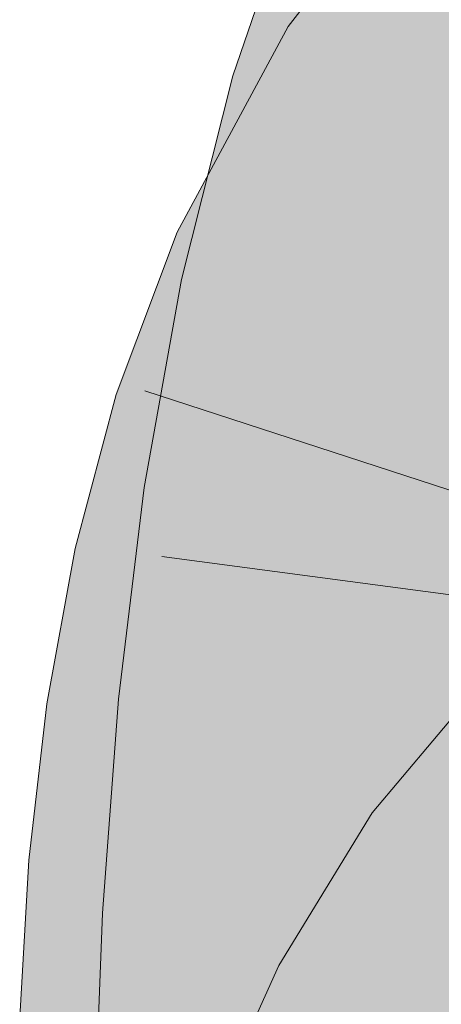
# Model space of a CAD drawing. Extents: x -620 to 3480, y 62 to 1107.
# Tile 159 of 256: x 207.76 to 207.882, y 738.139 to 738.424. Entities that reach past the tile are written whole.
import ezdxf

# ---------------------------------------------------------------- set-up
doc = ezdxf.new("R2010")
doc.units = 0
doc.layers.get('0').update_dxf_attribs({"lineweight": 35})
doc.layers.add('E_Leerrohr 25-A06G9GVN8I', color=7, linetype='Continuous', lineweight=9, true_color=0xff8000)
doc.layers.add('E_Leerrohr 25-Shading', color=7, linetype='Continuous', lineweight=9, true_color=0xff8000)

# ---------------------------------------------------------------- blocks, each defined once
blk = doc.blocks.new('Shading-A06G9GDR8I', base_point=(183.33435, 736.5506))
at = {"layer": 'E_Leerrohr 25-Shading', "color": 43, "true_color": 0xd7ab7f}
for points in [[(207.88519, 738.42426), (207.90753, 738.45319), (207.83757, 738.42236), (207.88046, 738.47778)], [(207.86919, 738.45447), (207.84134, 738.46558), (207.83792, 738.40326), (207.82159, 738.40808)], [(207.8567, 738.39771), (207.87534, 738.45203), (207.83792, 738.40326), (207.86919, 738.45447)], [(207.88519, 738.42426), (207.83757, 738.42236), (207.8593, 738.40826)], [(207.8683, 738.40247), (207.88519, 738.42426), (207.8593, 738.40826)], [(207.81064, 738.36035), (207.8593, 738.40826), (207.83473, 738.41711), (207.83757, 738.42236)], [(207.83473, 738.41711), (207.80545, 738.36279), (207.80934, 738.36096)], [(207.81064, 738.36035), (207.83473, 738.41711), (207.80934, 738.36096)], [(207.81305, 738.35925), (207.8593, 738.40826), (207.81683, 738.36646)], [(207.81305, 738.35925), (207.83864, 738.34729), (207.8593, 738.40826), (207.8683, 738.40247)], [(207.82071, 738.4046), (207.83792, 738.40326), (207.82159, 738.40808)], [(207.81712, 738.37817), (207.82071, 738.4046), (207.81432, 738.37921)], [(207.81732, 738.37805), (207.82071, 738.4046), (207.81711, 738.37811)], [(207.82071, 738.4046), (207.81732, 738.37805), (207.83792, 738.40326), (207.82547, 738.37494)], [(207.82692, 738.37439), (207.83792, 738.40326), (207.82547, 738.37494)], [(207.83792, 738.40326), (207.82692, 738.37439), (207.8567, 738.39771), (207.84875, 738.36615)], [(207.81299, 738.34772), (207.81712, 738.37817), (207.80672, 738.34906), (207.81432, 738.37921)], [(207.81299, 738.34772), (207.81346, 738.34766), (207.81711, 738.37811), (207.81732, 738.37805)], [(207.81732, 738.37805), (207.81346, 738.34766), (207.82547, 738.37494)], [(207.81895, 738.36011), (207.81648, 738.34698), (207.82547, 738.37494), (207.82692, 738.37439)], [(207.82692, 738.37439), (207.81648, 738.34698), (207.84875, 738.36615), (207.84251, 738.34143)], [(207.81064, 738.36035), (207.81305, 738.35925), (207.81683, 738.36646)], [(207.81064, 738.36035), (207.80545, 738.36279), (207.7968, 738.33978)], [(207.7968, 738.33978), (207.80356, 738.33063), (207.81064, 738.36035), (207.81305, 738.35925)], [(207.80356, 738.33063), (207.82268, 738.30475), (207.81305, 738.35925), (207.83864, 738.34729)], [(207.81346, 738.34766), (207.81648, 738.34698), (207.81895, 738.36011)], [(207.81346, 738.34766), (207.80672, 738.34906), (207.7968, 738.29395)], [(207.7968, 738.29395), (207.81053, 738.28986), (207.81346, 738.34766), (207.81648, 738.34698)], [(207.81053, 738.28986), (207.83209, 738.28339), (207.81648, 738.34698), (207.84251, 738.34143)], [(207.78778, 738.31573), (207.79759, 738.31262), (207.7968, 738.33978), (207.80356, 738.33063)], [(207.79759, 738.31262), (207.82268, 738.30475), (207.80356, 738.33063)], [(207.77591, 738.27118), (207.79077, 738.2793), (207.78778, 738.31573), (207.79759, 738.31262)], [(207.79077, 738.2793), (207.82019, 738.29535), (207.79759, 738.31262), (207.82268, 738.30475)], [(207.80585, 738.26453), (207.82019, 738.29535), (207.78854, 738.26837), (207.79077, 738.2793)], [(207.80914, 738.26379), (207.81165, 738.26324), (207.8168, 738.28809), (207.82019, 738.29535)], [(207.79588, 738.28882), (207.8102, 738.28668), (207.7968, 738.29395), (207.81053, 738.28986)], [(207.8102, 738.28668), (207.83209, 738.28339), (207.81053, 738.28986)], [(207.8102, 738.28668), (207.79588, 738.28882), (207.80797, 738.22565), (207.78844, 738.22754)], [(207.80585, 738.26453), (207.80914, 738.26379), (207.8168, 738.28809)], [(207.82487, 738.224), (207.83209, 738.28339), (207.80797, 738.22565), (207.8102, 738.28668)], [(207.79077, 738.2793), (207.77591, 738.27118), (207.78854, 738.26837)], [(207.80585, 738.26453), (207.77591, 738.27118), (207.79265, 738.22253), (207.76772, 738.2262)], [(207.80392, 738.22089), (207.81165, 738.26324), (207.79265, 738.22253), (207.80585, 738.26453)], [(207.92293, 738.21051), (207.8967, 738.23602), (207.89168, 738.17328), (207.86192, 738.19458)], [(207.80797, 738.22565), (207.78844, 738.22754), (207.80904, 738.16412), (207.78378, 738.16553)], [(207.79265, 738.22253), (207.76772, 738.2262), (207.78413, 738.17908), (207.76254, 738.18097)], [(207.82033, 738.16345), (207.82487, 738.224), (207.80904, 738.16412), (207.80797, 738.22565)], [(207.79901, 738.1778), (207.80392, 738.22089), (207.78413, 738.17908), (207.79265, 738.22253)], [(207.88519, 738.16266), (207.89168, 738.17328), (207.83487, 738.15039), (207.86192, 738.19458)], [(207.78413, 738.17908), (207.76254, 738.18097), (207.77968, 738.1347), (207.75986, 738.13544)], [(207.79645, 738.13409), (207.79901, 738.1778), (207.77968, 738.1347), (207.78413, 738.17908)], [(207.7814, 738.10205), (207.81023, 738.1449), (207.78378, 738.16553), (207.80904, 738.16412)], [(207.81023, 738.1449), (207.82019, 738.15973), (207.80904, 738.16412), (207.82033, 738.16345)], [(207.88519, 738.16266), (207.83487, 738.15039), (207.85674, 738.13867)], [(207.86711, 738.13306), (207.88519, 738.16266), (207.85674, 738.13867)], [(207.81647, 738.1015), (207.82019, 738.15973), (207.81288, 738.10156), (207.81023, 738.1449)], [(207.81801, 738.1015), (207.82019, 738.15973), (207.81647, 738.1015)], [(207.85674, 738.13867), (207.83487, 738.15039), (207.83215, 738.10876), (207.81851, 738.11407)], [(207.80981, 738.14429), (207.7814, 738.10205), (207.81149, 738.10156)], [(207.81288, 738.10156), (207.81023, 738.1449), (207.81149, 738.10156), (207.80981, 738.14429)]]:
    blk.add_solid(points, dxfattribs=at)
at = {"layer": 'E_Leerrohr 25-Shading', "color": 31, "true_color": 0xfabd7f}
for points in [[(207.8567, 738.39771), (207.85767, 738.39746), (207.87534, 738.45203), (207.87682, 738.44751)], [(207.85767, 738.39746), (207.89694, 738.3858), (207.87682, 738.44751)], [(207.87682, 738.44751), (207.89694, 738.3858), (207.89313, 738.44495), (207.90018, 738.41309)], [(207.90073, 738.38147), (207.90103, 738.38251), (207.8683, 738.40247), (207.88519, 738.42426)], [(207.89413, 738.34875), (207.90073, 738.38147), (207.84874, 738.36609), (207.8683, 738.40247)], [(207.86618, 738.3949), (207.8567, 738.39771), (207.84875, 738.36615)], [(207.89275, 738.33063), (207.89694, 738.3858), (207.84875, 738.36615), (207.86618, 738.3949)], [(207.88908, 738.32379), (207.89413, 738.34875), (207.83864, 738.34729), (207.84874, 738.36609)], [(207.89275, 738.33063), (207.84875, 738.36615), (207.84251, 738.34143)], [(207.88908, 738.32379), (207.83864, 738.34729), (207.88403, 738.28534), (207.82268, 738.30475)], [(207.89275, 738.33063), (207.84251, 738.34143), (207.89043, 738.27466), (207.83209, 738.28339)], [(207.88094, 738.2478), (207.88403, 738.28534), (207.82019, 738.29535), (207.82268, 738.30475)], [(207.82019, 738.29535), (207.81165, 738.26324), (207.82649, 738.25995)], [(207.88094, 738.2478), (207.82019, 738.29535), (207.82649, 738.25995)], [(207.88094, 738.2478), (207.88666, 738.24658), (207.88403, 738.28534), (207.89052, 738.28333)], [(207.89043, 738.27466), (207.83209, 738.28339), (207.88968, 738.21765), (207.82487, 738.224)], [(207.81165, 738.26324), (207.80392, 738.22089), (207.82745, 738.25232), (207.83191, 738.2168)], [(207.82649, 738.25995), (207.81165, 738.26324), (207.82745, 738.25232)], [(207.88094, 738.2478), (207.82649, 738.25995), (207.87958, 738.21619), (207.82745, 738.25232)], [(207.83191, 738.2168), (207.87932, 738.20984), (207.82745, 738.25232), (207.87958, 738.21619)], [(207.88094, 738.2478), (207.87958, 738.21619), (207.88666, 738.24658), (207.88541, 738.22723)], [(207.88541, 738.22723), (207.87958, 738.21619), (207.88448, 738.21283)], [(207.88968, 738.21765), (207.82487, 738.224), (207.89027, 738.15955), (207.82033, 738.16345)], [(207.80374, 738.2193), (207.79901, 738.1778), (207.80705, 738.17712)], [(207.80374, 738.2193), (207.83322, 738.20038), (207.80392, 738.22089), (207.83191, 738.2168)], [(207.80705, 738.17712), (207.83527, 738.17474), (207.80374, 738.2193), (207.83322, 738.20038)], [(207.83322, 738.20038), (207.87895, 738.17096), (207.83191, 738.2168), (207.87932, 738.20984)], [(207.87958, 738.21619), (207.87932, 738.20984), (207.88448, 738.21283), (207.88423, 738.20911)], [(207.87895, 738.17096), (207.88303, 738.17065), (207.87932, 738.20984), (207.88423, 738.20911)], [(207.83527, 738.17474), (207.87895, 738.17096), (207.83322, 738.20038)], [(207.80705, 738.17712), (207.79901, 738.1778), (207.80997, 738.13361), (207.79645, 738.13409)], [(207.80997, 738.13361), (207.83701, 738.13269), (207.80705, 738.17712), (207.83527, 738.17474)], [(207.83527, 738.17474), (207.83586, 738.16034), (207.87895, 738.17096), (207.87926, 738.15381)], [(207.87967, 738.13116), (207.88287, 738.13104), (207.87895, 738.17096), (207.88303, 738.17065)], [(207.89197, 738.10028), (207.89027, 738.15955), (207.82019, 738.15973), (207.82033, 738.16345)], [(207.88519, 738.16266), (207.86711, 738.13306), (207.90125, 738.11475)], [(207.82019, 738.15973), (207.81801, 738.1015), (207.82173, 738.10144)], [(207.89197, 738.10028), (207.82019, 738.15973), (207.82173, 738.10144)], [(207.83586, 738.16034), (207.83701, 738.13269), (207.87926, 738.15381), (207.87967, 738.13116)]]:
    blk.add_solid(points, dxfattribs=at)
blk = doc.blocks.new('Referenz-A06G9GVP8I')
at = {"layer": 'E_Leerrohr 25-A06G9GVN8I', "linetype": 'Continuous', "ltscale": 0.13}
for p, q in [((207.88047, 738.47781), (207.83757, 738.42233)), ((207.84133, 738.46558), (207.82159, 738.4081)), ((207.83757, 738.42233), (207.80544, 738.36277)), ((207.82159, 738.4081), (207.80671, 738.34908)), ((207.80544, 738.36277), (207.78777, 738.31575)), ((207.80671, 738.34908), (207.79588, 738.28883)), ((207.78777, 738.31575), (207.77591, 738.2712)), ((207.79612, 738.31686), (208.01953, 738.24397)), ((207.79588, 738.28883), (207.78843, 738.22757)), ((207.77591, 738.2712), (207.76771, 738.22622)), ((207.80098, 738.26889), (208.03391, 738.23777)), ((207.8967, 738.23602), (207.86193, 738.19461)), ((207.78843, 738.22757), (207.78378, 738.16551)), ((207.76771, 738.22622), (207.76254, 738.18095)), ((207.86193, 738.19461), (207.83487, 738.15042)), ((207.76254, 738.18095), (207.75986, 738.13543)), ((207.78378, 738.16551), (207.7814, 738.10207)), ((207.83487, 738.15042), (207.81851, 738.11408))]:
    blk.add_line(p, q, dxfattribs=at)

msp = doc.modelspace()

# ---------------------------------------------------------------- block references
at = {"color": 8, "lineweight": 25, "ltscale": 0.25, "true_color": 0x808080}
msp.add_blockref('Referenz-A06G9GVP8I', (0, 0), dxfattribs=at)
msp.add_blockref('Shading-A06G9GDR8I', (183.33435, 736.5506))

doc.saveas('drawing.dxf')
